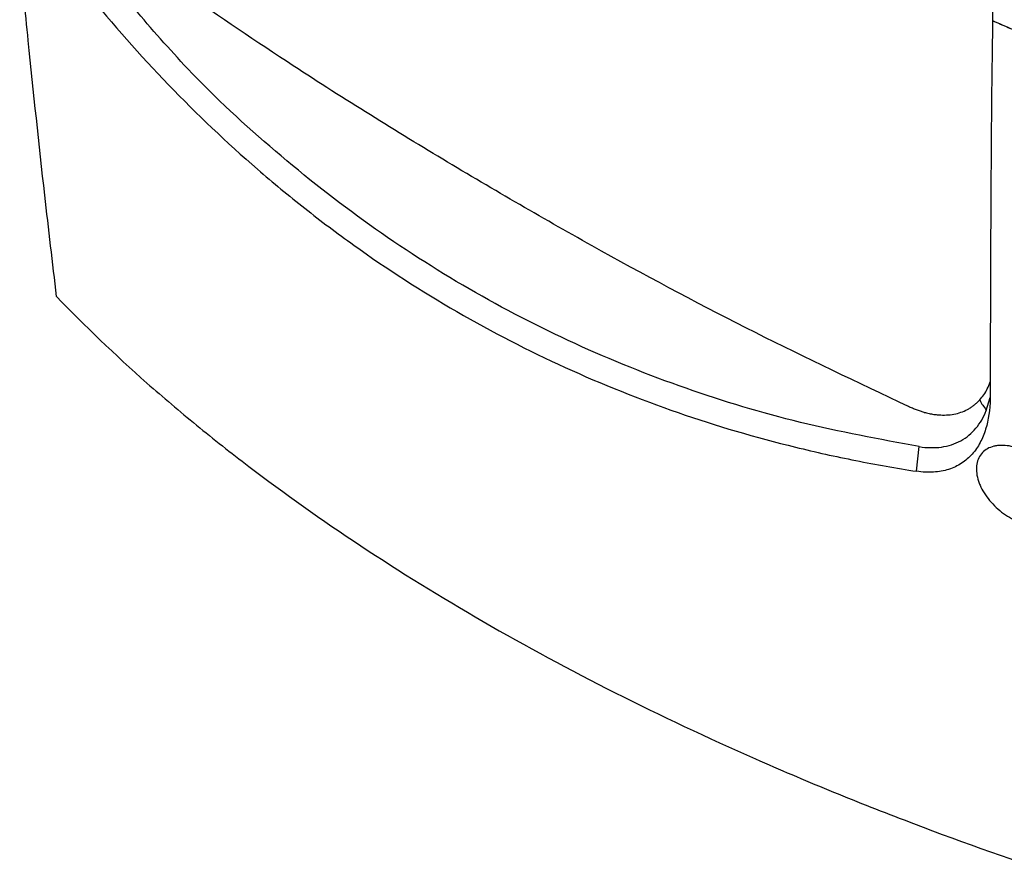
# Model space of a CAD drawing. Header units: millimetres. Extents: x 15440 to 16422, y 10215 to 11289.
# Tile 113 of 143: x 16180 to 16283, y 10954 to 11043. Entities that reach past the tile are written whole.
import ezdxf

# ---------------------------------------------------------------- set-up
doc = ezdxf.new("R2010")
doc.units = ezdxf.units.MM

msp = doc.modelspace()

# ---------------------------------------------------------------- linework, layer by layer
at = {"color": 7, "linetype": 'Continuous', "lineweight": 25}
for p, q in [((16281.07, 11002.37), (16281.47, 11003.73)), ((16273.81, 10996.05), (16274.09, 10998.62))]:
    msp.add_line(p, q, dxfattribs=at)
for points, knots in [([(16282.37, 11131.31), (16281.99, 11116.17), (16281.75, 11101.25), (16281.59, 11079.17), (16281.57, 11071.87), (16281.6, 11057.35), (16281.64, 11050.15), (16281.72, 11043)], [0, 0, 0, 0, 0.5, 0.5, 0.75, 0.75, 1, 1, 1, 1]), ([(16184.21, 11014.25), (16183.79, 11017.76), (16182.76, 11026.55), (16181.48, 11038.52), (16180.66, 11047.02), (16180.36, 11050.08)], [0, 0, 0, 0, 0.298908, 0.74747, 1, 1, 1, 1]), ([(16187.35, 11045.96), (16192.8, 11039.25), (16198.71, 11033.09), (16206.75, 11026.12), (16208.39, 11024.77), (16211.73, 11022.13), (16213.44, 11020.85), (16218.64, 11017.13), (16222.22, 11014.82), (16233.27, 11008.43), (16240.96, 11004.94), (16252.96, 11000.78), (16257.04, 10999.58), (16262.24, 10998.31), (16263.28, 10998.06), (16265.37, 10997.6), (16266.42, 10997.38), (16269.58, 10996.75), (16271.69, 10996.38), (16273.81, 10996.05)], [0, 0, 0, 0, 0.25, 0.25, 0.3125, 0.3125, 0.375, 0.375, 0.5, 0.5, 0.75, 0.75, 0.875, 0.875, 0.90625, 0.90625, 0.9375, 0.9375, 1, 1, 1, 1]), ([(16272.98, 11002.79), (16267.66, 11005.31), (16257.03, 11010.33), (16241, 11018.86), (16224.94, 11028.15), (16210.39, 11037.16), (16201.22, 11043.39), (16197.4, 11045.99)], [0, 0, 0, 0, 0.212133, 0.424275, 0.636419, 0.848559, 1, 1, 1, 1]), ([(16274.09, 10998.62), (16269.94, 10999.39), (16261.68, 11000.91), (16249.7, 11004.54), (16238.15, 11009.16), (16227.12, 11014.87), (16216.68, 11021.57), (16206.91, 11029.27), (16198.72, 11036.82), (16194.12, 11042.14), (16192.28, 11044.26)], [0, 0, 0, 0, 0.131482, 0.261656, 0.392912, 0.523667, 0.653318, 0.783465, 0.913596, 1, 1, 1, 1]), ([(16184.21, 11014.25), (16187.14, 11011.2), (16190.28, 11008.2), (16194.46, 11004.5), (16195.31, 11003.77), (16197.04, 11002.3), (16197.91, 11001.58), (16200.56, 10999.4), (16202.37, 10997.97), (16211.66, 10990.91), (16219.8, 10985.52), (16233.09, 10977.84), (16237.67, 10975.37), (16247.13, 10970.6), (16252, 10968.3), (16259.53, 10964.98), (16262.07, 10963.9), (16265.95, 10962.3), (16267.25, 10961.78), (16269.86, 10960.74), (16271.18, 10960.23), (16277.78, 10957.7), (16283.16, 10955.78), (16288.64, 10953.96)], [0, 0, 0, 0, 0.125, 0.125, 0.15625, 0.15625, 0.1875, 0.1875, 0.25, 0.25, 0.5, 0.5, 0.625, 0.625, 0.75, 0.75, 0.8125, 0.8125, 0.84375, 0.84375, 0.875, 0.875, 1, 1, 1, 1]), ([(16280.39, 11003.49), (16280.68, 11003.84), (16281.12, 11004.38), (16281.39, 11005.11), (16281.48, 11005.37)], [0, 0, 0, 0, 0.64967, 1, 1, 1, 1]), ([(16281.47, 11003.6), (16281.46, 11002.47), (16281.31, 11001.41), (16280.93, 11000.19), (16280.85, 10999.95), (16280.66, 10999.48), (16280.55, 10999.26), (16280.2, 10998.6), (16279.92, 10998.2), (16279.44, 10997.66), (16279.27, 10997.49), (16278.9, 10997.17), (16278.7, 10997.02), (16278.08, 10996.62), (16277.64, 10996.4), (16276.9, 10996.17), (16276.65, 10996.11), (16276.12, 10996.01), (16275.84, 10995.98), (16275, 10995.92), (16274.42, 10995.96), (16273.81, 10996.05)], [0, 0, 0, 0, 0.25, 0.25, 0.3125, 0.3125, 0.375, 0.375, 0.5, 0.5, 0.5625, 0.5625, 0.625, 0.625, 0.75, 0.75, 0.8125, 0.8125, 0.875, 0.875, 1, 1, 1, 1]), ([(16274.61, 11002.19), (16274.69, 11002.17), (16274.86, 11002.13), (16275.11, 11002.07), (16275.36, 11002.02), (16275.6, 11001.98), (16275.84, 11001.95), (16276.08, 11001.93), (16276.52, 11001.9), (16277.13, 11001.91), (16277.89, 11002.02), (16278.61, 11002.24), (16279.16, 11002.5), (16279.57, 11002.76), (16279.86, 11002.98), (16280.14, 11003.22), (16280.31, 11003.4), (16280.39, 11003.49)], [0, 0, 0, 0, 0.035769, 0.071485, 0.107169, 0.142845, 0.178533, 0.214258, 0.25004, 0.374997, 0.500007, 0.624964, 0.749973, 0.81253, 0.874974, 0.937424, 1, 1, 1, 1]), ([(16274.09, 10998.62), (16274.88, 10998.49), (16276.44, 10998.46), (16278.49, 10999.11), (16280.08, 11000.44), (16280.79, 11001.68), (16281.07, 11002.37)], [0, 0, 0, 0, 0.01986631, 0.03973262, 0.05959893, 0.07946524, 0.07946524, 0.07946524, 0.07946524]), ([(16288.93, 10993.94), (16289.01, 10993.66), (16289.06, 10993.4), (16289.1, 10992.88), (16289.09, 10992.63), (16289.01, 10992.15), (16288.93, 10991.93), (16288.73, 10991.52), (16288.6, 10991.34), (16288.29, 10991.01), (16288.11, 10990.88), (16287.71, 10990.65), (16287.48, 10990.56), (16287, 10990.44), (16286.75, 10990.41), (16286.21, 10990.39), (16285.93, 10990.41), (16285.37, 10990.5), (16285.07, 10990.58), (16284.49, 10990.77), (16284.2, 10990.89), (16283.63, 10991.17), (16283.34, 10991.34), (16282.8, 10991.7), (16282.54, 10991.9), (16282.03, 10992.34), (16281.8, 10992.58), (16281.36, 10993.07), (16281.16, 10993.32), (16280.8, 10993.86), (16280.64, 10994.13), (16280.45, 10994.54), (16280.39, 10994.68), (16280.28, 10994.96), (16280.24, 10995.1), (16280.12, 10995.51), (16280.07, 10995.77), (16280.04, 10996.3), (16280.05, 10996.55), (16280.13, 10997.02), (16280.2, 10997.24), (16280.39, 10997.65), (16280.52, 10997.83), (16280.82, 10998.15), (16281, 10998.29), (16281.4, 10998.51), (16281.62, 10998.59), (16281.98, 10998.68), (16282.1, 10998.7), (16282.35, 10998.74), (16282.48, 10998.75), (16282.88, 10998.75), (16283.16, 10998.73), (16283.73, 10998.64), (16284.01, 10998.56), (16284.59, 10998.37), (16284.89, 10998.25), (16285.46, 10997.96), (16285.74, 10997.8), (16286.29, 10997.44), (16286.56, 10997.23), (16287.06, 10996.8), (16287.3, 10996.57), (16287.75, 10996.09), (16287.95, 10995.83), (16288.31, 10995.3), (16288.47, 10995.04), (16288.74, 10994.49), (16288.85, 10994.21), (16288.93, 10993.94)], [0, 0, 0, 0, 0.03125, 0.03125, 0.0625, 0.0625, 0.09375, 0.09375, 0.125, 0.125, 0.15625, 0.15625, 0.1875, 0.1875, 0.21875, 0.21875, 0.25, 0.25, 0.28125, 0.28125, 0.3125, 0.3125, 0.34375, 0.34375, 0.375, 0.375, 0.40625, 0.40625, 0.4375, 0.4375, 0.46875, 0.46875, 0.484375, 0.484375, 0.5, 0.5, 0.53125, 0.53125, 0.5625, 0.5625, 0.59375, 0.59375, 0.625, 0.625, 0.65625, 0.65625, 0.6875, 0.6875, 0.703125, 0.703125, 0.71875, 0.71875, 0.75, 0.75, 0.78125, 0.78125, 0.8125, 0.8125, 0.84375, 0.84375, 0.875, 0.875, 0.90625, 0.90625, 0.9375, 0.9375, 0.96875, 0.96875, 1, 1, 1, 1])]:
    msp.add_open_spline(points, degree=3, knots=knots, dxfattribs=at)
for points in [[(16281.72, 11042.99), (16281.52, 11029.66), (16281.51, 11016.51), (16281.47, 11003.6)], [(16281.72, 11043), (16282.44, 11042.69), (16283.15, 11042.38), (16283.87, 11042.07)], [(16281.72, 11042.99), (16282.44, 11042.68), (16283.15, 11042.37), (16283.87, 11042.06)], [(16280.39, 11003.49), (16280.58, 11002.97), (16280.81, 11002.89), (16281.07, 11002.37)], [(16274.61, 11002.19), (16274.47, 11002.23), (16274.21, 11002.31), (16273.8, 11002.45), (16273.39, 11002.61), (16273.11, 11002.73), (16272.98, 11002.79)]]:
    msp.add_open_spline(points, degree=3, dxfattribs=at)

doc.saveas('drawing.dxf')
